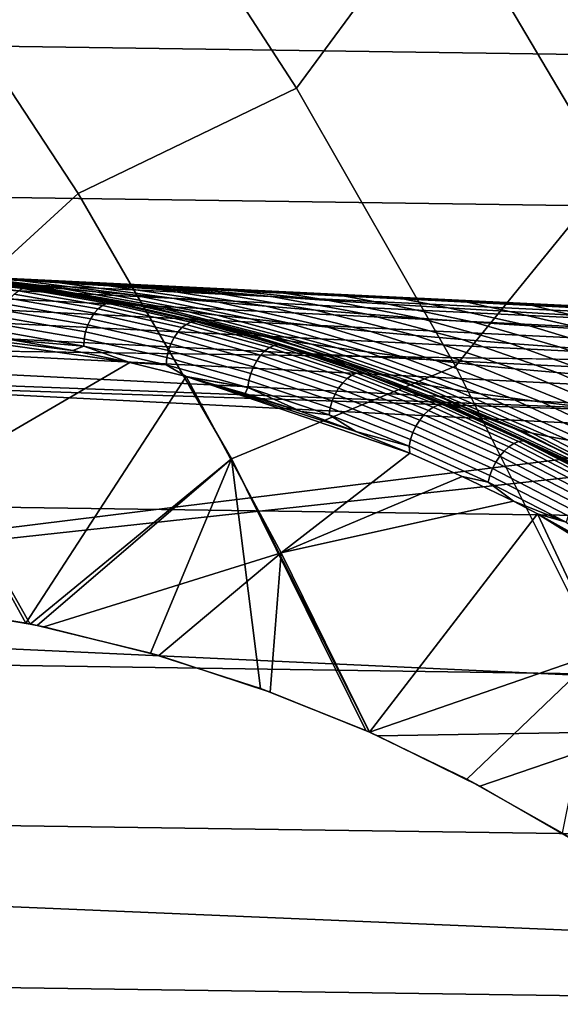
# Model space of a CAD drawing. Header units: metres. Extents: x -25 to 132, y -25 to 25.
# Tile 122 of 256: x 18.42 to 20.6, y 8.23 to 12.19. Entities that reach past the tile are written whole.
import ezdxf

# ---------------------------------------------------------------- set-up
doc = ezdxf.new("R2010")
doc.units = ezdxf.units.M
doc.layers.add('solid_12_061_071_XXX', color=7, linetype='CONTINUOUS')

msp = doc.modelspace()

# ---------------------------------------------------------------- linework, layer by layer
at = {"layer": 'solid_12_061_071_XXX'}
for points in [[(19.537964, 11.916995, 115.914597), (20.121111, 12.709377, 114.731659), (19.377546, 13.816586, 114.731659), (18.835278, 12.999197, 115.914597)], [(-20.613369, 13.241561), (20.983061, 12.647573), (21.33577, 12.043044), (-20.983128, 12.64746)], [(20.568878, 13.218843, 99.5), (21.289982, 12.023028, 99.5), (20.983059, 12.647574, 99.5)], [(20.569006, 13.218647, 100), (21.289879, 12.023207, 100), (21.289982, 12.023028, 99.5), (20.568878, 13.218843, 99.5)], [(21.289879, 12.023207, 100), (20.569006, 13.218647, 100), (20.998787, 13.191055, 100)], [(21.567408, 11.919862, 113.5177), (20.865124, 13.110409, 113.5177), (20.121111, 12.709377, 114.731659), (20.801483, 11.562252, 114.731659)], [(19.537964, 11.916995, 115.914597), (18.835278, 12.999197, 115.914597), (17.982031, 12.523721, 117.049759), (18.65819, 11.492128, 117.049759)], [(20.178543, 10.79691, 115.914597), (20.801483, 11.562252, 114.731659), (20.121111, 12.709377, 114.731659), (19.537964, 11.916995, 115.914597)], [(-20.983128, 12.64746), (21.33577, 12.043044), (21.671007, 11.428793), (-21.335835, 12.042931)], [(17.982031, 12.523721, 117.049759), (17.247282, 11.77778, 118.134232), (17.88484, 10.785052, 118.134232), (18.65819, 11.492128, 117.049759)], [(-21.335835, 12.042931), (21.671007, 11.428793), (21.988571, 10.805216), (-21.671068, 11.428679)], [(20.178543, 10.79691, 115.914597), (19.537964, 11.916995, 115.914597), (18.65819, 11.492128, 117.049759), (19.275234, 10.424127, 117.049759)], [(20.754974, 9.642503, 115.914597), (21.416525, 10.378815, 114.731659), (20.801483, 11.562252, 114.731659), (20.178543, 10.79691, 115.914597)], [(18.65819, 11.492128, 117.049759), (17.88484, 10.785052, 118.134232), (18.465376, 9.75843, 118.133942), (19.275234, 10.424127, 117.049759)], [(-21.671068, 11.428679), (21.988571, 10.805216), (22.288239, 10.172728), (-21.988628, 10.805101)], [(15.735307, 11.256379, 135.620544), (22.184422, 10.944852, 137.411087), (22.208569, 10.959671, 137.326172), (15.759254, 11.270679, 135.537064)], [(15.759254, 11.270679, 135.537064), (22.208569, 10.959671, 137.326172), (17.643312, 11.185058, 135.969833), (15.763785, 11.275642, 135.44722)], [(15.688222, 11.19792, 135.779449), (22.136986, 10.884367, 137.572433), (22.160448, 10.91963, 137.493576), (15.71152, 11.232015, 135.701706)], [(15.71152, 11.232015, 135.701706), (22.160448, 10.91963, 137.493576), (22.184422, 10.944852, 137.411087), (15.735307, 11.256379, 135.620544)], [(15.665732, 11.154565, 135.852676), (22.114372, 10.839564, 137.646561), (22.136986, 10.884367, 137.572433), (15.688222, 11.19792, 135.779449)], [(17.643312, 11.185058, 135.969833), (21.705347, 10.989286, 137.093887), (18.356541, 11.150897, 127.653511), (18.2787, 11.154654, 127.442482)], [(22.208569, 10.959671, 137.326172), (21.705347, 10.989286, 137.093887), (17.643312, 11.185058, 135.969833)], [(15.644361, 11.102547, 135.92038), (22.092928, 10.785859, 137.714905), (22.114372, 10.839564, 137.646561), (15.665732, 11.154565, 135.852676)], [(18.427837, 11.123212, 125.388733), (18.391491, 11.126586, 124.999687), (18.358627, 11.130759, 125.00016), (17.904644, 11.172507, 125.426521)], [(17.904644, 11.172507, 125.426521), (17.983198, 11.168324, 125.839386), (18.499571, 11.116879, 125.772957), (18.427837, 11.123212, 125.388733)], [(18.095768, 11.162107, 126.242226), (18.601852, 11.107973, 126.149391), (18.499571, 11.116879, 125.772957), (17.983198, 11.168324, 125.839386)], [(18.020046, 11.162924, 119.107086), (18.26465, 11.138415, 119.918404), (18.751026, 11.063314, 119.915169), (18.265526, 11.137923, 118.919044)], [(18.417595, 11.101007, 118.713776), (18.076918, 11.143066, 118.980568), (18.094631, 11.151425, 119.002129), (18.435562, 11.109333, 118.735138)], [(18.435562, 11.109333, 118.735138), (18.094631, 11.151425, 119.002129), (18.112682, 11.154249, 119.024818), (18.453697, 11.112147, 118.757767)], [(18.236849, 11.153961, 126.632858), (18.729809, 11.096849, 126.51619), (18.601852, 11.107973, 126.149391), (18.095768, 11.162107, 126.242226)], [(18.453697, 11.112147, 118.757767), (18.112682, 11.154249, 119.024818), (18.265526, 11.137923, 118.919044)], [(18.584276, 11.132662, 127.37429), (18.401224, 11.144075, 127.010262), (18.207506, 11.15809, 127.2323), (18.2787, 11.154654, 127.442482)], [(18.401224, 11.144075, 127.010262), (18.878843, 11.083924, 126.872467), (18.729809, 11.096849, 126.51619), (18.236849, 11.153961, 126.632858)], [(18.782101, 11.119991, 127.72541), (18.584276, 11.132662, 127.37429), (18.2787, 11.154654, 127.442482), (18.356541, 11.150897, 127.653511)], [(21.705347, 10.989286, 137.093887), (18.441092, 11.146817, 127.865372), (18.356541, 11.150897, 127.653511)], [(18.782101, 11.119991, 127.72541), (18.356541, 11.150897, 127.653511), (18.441092, 11.146817, 127.865372)], [(18.584276, 11.132662, 127.37429), (19.044905, 11.069599, 127.218109), (18.878843, 11.083924, 126.872467), (18.401224, 11.144075, 127.010262)], [(21.705347, 10.989286, 137.093887), (18.532484, 11.142408, 128.077942), (18.441092, 11.146817, 127.865372)], [(18.991583, 11.106339, 128.064468), (18.782101, 11.119991, 127.72541), (18.441092, 11.146817, 127.865372), (18.532484, 11.142408, 128.077942)], [(21.705347, 10.989286, 137.093887), (18.630854, 11.137663, 128.291092), (18.532484, 11.142408, 128.077942)], [(18.991583, 11.106339, 128.064468), (18.532484, 11.142408, 128.077942), (18.630854, 11.137663, 128.291092)], [(15.624404, 11.042582, 135.981644), (22.072958, 10.724019, 137.776474), (22.092928, 10.785859, 137.714905), (15.644361, 11.102547, 135.92038)], [(18.291277, 11.136726, 122.463661), (18.781061, 11.060621, 122.458481), (18.751026, 11.063314, 119.915169), (18.26465, 11.138415, 119.918404)], [(18.453697, 11.112147, 118.757767), (18.265526, 11.137923, 118.919044), (18.751026, 11.063314, 119.915169), (18.509644, 11.104275, 118.731964)], [(18.621048, 11.09301, 124.996429), (18.881851, 11.045348, 124.992722), (18.781061, 11.060621, 122.458481), (18.291277, 11.136726, 122.463661)], [(18.391491, 11.126586, 124.999687), (18.621048, 11.09301, 124.996429), (18.291277, 11.136726, 122.463661)], [(18.427837, 11.123212, 125.388733), (18.621048, 11.09301, 124.996429), (18.391491, 11.126586, 124.999687)], [(18.739212, 11.028378, 118.429359), (18.400471, 11.08748, 118.694473), (18.417595, 11.101007, 118.713776), (18.756752, 11.041833, 118.448334)], [(18.756752, 11.041833, 118.448334), (18.417595, 11.101007, 118.713776), (18.435562, 11.109333, 118.735138), (18.774973, 11.050116, 118.469505)], [(18.945959, 11.034539, 125.353004), (18.91231, 11.039113, 124.992287), (18.881851, 11.045348, 124.992722), (18.427837, 11.123212, 125.388733)], [(18.427837, 11.123212, 125.388733), (18.881851, 11.045348, 124.992722), (18.621048, 11.09301, 124.996429)], [(18.427837, 11.123212, 125.388733), (18.499571, 11.116879, 125.772957), (19.011061, 11.02646, 125.710472), (18.945959, 11.034539, 125.353004)], [(18.774973, 11.050116, 118.469505), (18.435562, 11.109333, 118.735138), (18.453697, 11.112147, 118.757767), (18.793186, 11.052916, 118.492065)], [(18.453697, 11.112147, 118.757767), (18.509644, 11.104275, 118.731964), (18.751799, 11.062118, 118.546524)], [(18.793186, 11.052916, 118.492065), (18.453697, 11.112147, 118.757767), (18.751799, 11.062118, 118.546524)], [(18.601852, 11.107973, 126.149391), (19.103365, 11.015479, 126.06221), (19.011061, 11.02646, 125.710472), (18.499571, 11.116879, 125.772957)], [(18.509644, 11.104275, 118.731964), (18.751026, 11.063314, 119.915169), (19.230923, 10.954223, 119.911972), (18.751799, 11.062118, 118.546524)], [(18.782101, 11.119991, 127.72541), (19.224581, 11.054287, 127.55349), (19.044905, 11.069599, 127.218109), (18.584276, 11.132662, 127.37429)], [(18.729809, 11.096849, 126.51619), (19.218613, 11.002168, 126.40667), (19.103365, 11.015479, 126.06221), (18.601852, 11.107973, 126.149391)], [(21.705347, 10.989286, 137.093887), (18.729589, 11.132899, 128.491669), (18.630854, 11.137663, 128.291092)], [(19.210321, 11.091969, 128.392502), (18.991583, 11.106339, 128.064468), (18.630854, 11.137663, 128.291092), (18.729589, 11.132899, 128.491669)], [(18.848928, 11.127143, 128.718842), (18.729589, 11.132899, 128.491669), (18.736267, 11.132578, 128.504791)], [(21.705347, 10.989286, 137.093887), (18.736267, 11.132578, 128.504791), (18.729589, 11.132899, 128.491669)], [(19.210321, 11.091969, 128.392502), (18.729589, 11.132899, 128.491669), (18.848928, 11.127143, 128.718842), (18.966278, 11.121229, 128.813217)], [(21.705347, 10.989286, 137.093887), (18.848928, 11.127143, 128.718842), (18.736267, 11.132578, 128.504791)], [(18.991583, 11.106339, 128.064468), (19.415163, 11.038365, 127.879311), (19.224581, 11.054287, 127.55349), (18.782101, 11.119991, 127.72541)], [(21.705347, 10.989286, 137.093887), (18.968853, 11.121359, 128.933243), (18.848928, 11.127143, 128.718842)], [(18.966278, 11.121229, 128.813217), (18.848928, 11.127143, 128.718842), (18.968853, 11.121359, 128.933243)], [(19.209101, 11.108811, 129.123932), (18.966278, 11.121229, 128.813217), (18.968853, 11.121359, 128.933243), (19.096294, 11.115212, 129.147766)], [(18.966278, 11.121229, 128.813217), (19.209101, 11.108811, 129.123932), (19.668816, 11.062096, 129.019623), (19.436493, 11.077144, 128.710541)], [(18.966278, 11.121229, 128.813217), (19.436493, 11.077144, 128.710541), (19.210321, 11.091969, 128.392502)], [(21.705347, 10.989286, 137.093887), (19.096294, 11.115212, 129.147766), (18.968853, 11.121359, 128.933243)], [(19.210321, 11.091969, 128.392502), (19.614582, 11.022166, 128.196396), (19.415163, 11.038365, 127.879311), (18.991583, 11.106339, 128.064468)], [(21.705347, 10.989286, 137.093887), (19.231234, 11.108705, 129.362411), (19.096294, 11.115212, 129.147766)], [(19.209101, 11.108811, 129.123932), (19.096294, 11.115212, 129.147766), (19.231234, 11.108705, 129.362411)], [(19.668816, 11.062096, 129.019623), (19.209101, 11.108811, 129.123932), (19.231234, 11.108705, 129.362411), (19.457008, 11.095825, 129.424942)], [(21.705347, 10.989286, 137.093887), (19.373962, 11.101821, 129.57695), (19.231234, 11.108705, 129.362411)], [(19.457008, 11.095825, 129.424942), (19.231234, 11.108705, 129.362411), (19.373962, 11.101821, 129.57695)], [(21.705347, 10.989286, 137.093887), (19.524448, 11.094564, 129.791397), (19.373962, 11.101821, 129.57695)], [(19.709238, 11.082443, 129.717224), (19.457008, 11.095825, 129.424942), (19.373962, 11.101821, 129.57695), (19.524448, 11.094564, 129.791397)], [(18.708771, 10.988165, 118.400742), (18.371281, 11.047047, 118.664879), (18.384836, 11.069264, 118.677971), (18.723015, 11.010262, 118.413292)], [(18.723015, 11.010262, 118.413292), (18.384836, 11.069264, 118.677971), (18.400471, 11.08748, 118.694473), (18.739212, 11.028378, 118.429359)], [(18.878843, 11.083924, 126.872467), (19.352802, 10.987127, 126.743141), (19.218613, 11.002168, 126.40667), (18.729809, 11.096849, 126.51619)], [(18.781061, 11.060621, 122.458481), (19.264233, 10.950042, 122.453346), (19.230923, 10.954223, 119.911972), (18.751026, 11.063314, 119.915169)], [(18.793186, 11.052916, 118.492065), (18.751799, 11.062118, 118.546524), (19.230923, 10.954223, 119.911972), (18.991611, 11.011598, 118.362938)], [(19.044905, 11.069599, 127.218109), (19.502422, 10.970912, 127.071487), (19.352802, 10.987127, 126.743141), (18.878843, 11.083924, 126.872467)], [(19.224581, 11.054287, 127.55349), (19.66453, 10.954049, 127.392036), (19.502422, 10.970912, 127.071487), (19.044905, 11.069599, 127.218109)], [(19.436493, 11.077144, 128.710541), (19.821281, 11.005987, 128.5056), (19.614582, 11.022166, 128.196396), (19.210321, 11.091969, 128.392502)], [(19.668816, 11.062096, 129.019623), (20.03418, 10.990071, 128.807739), (19.821281, 11.005987, 128.5056), (19.436493, 11.077144, 128.710541)], [(19.709238, 11.082443, 129.717224), (19.906433, 11.046997, 129.320633), (19.668816, 11.062096, 129.019623), (19.457008, 11.095825, 129.424942)], [(21.705347, 10.989286, 137.093887), (19.68301, 11.086918, 130.005493), (19.524448, 11.094564, 129.791397)], [(19.965338, 11.06878, 130.001587), (19.709238, 11.082443, 129.717224), (19.524448, 11.094564, 129.791397), (19.68301, 11.086918, 130.005493)], [(19.906433, 11.046997, 129.320633), (20.252575, 10.974585, 129.103516), (20.03418, 10.990071, 128.807739), (19.668816, 11.062096, 129.019623)], [(21.705347, 10.989286, 137.093887), (19.849623, 11.078884, 130.219254), (19.68301, 11.086918, 130.005493)], [(19.965338, 11.06878, 130.001587), (19.68301, 11.086918, 130.005493), (19.849623, 11.078884, 130.219254)], [(19.965338, 11.06878, 130.001587), (20.14875, 11.032018, 129.61438), (19.906433, 11.046997, 129.320633), (19.709238, 11.082443, 129.717224)], [(21.705347, 10.989286, 137.093887), (20.024637, 11.070445, 130.43248), (19.849623, 11.078884, 130.219254)], [(20.224977, 11.054973, 130.278717), (19.965338, 11.06878, 130.001587), (19.849623, 11.078884, 130.219254), (20.024637, 11.070445, 130.43248)], [(20.224977, 11.054973, 130.278717), (20.395435, 11.01727, 129.90152), (20.14875, 11.032018, 129.61438), (19.965338, 11.06878, 130.001587)], [(21.705347, 10.989286, 137.093887), (20.208078, 11.0616, 130.645157), (20.024637, 11.070445, 130.43248)], [(20.48802, 11.041097, 130.54924), (20.224977, 11.054973, 130.278717), (20.024637, 11.070445, 130.43248), (20.208078, 11.0616, 130.645157)], [(21.705347, 10.989286, 137.093887), (20.400297, 11.052332, 130.857162), (20.208078, 11.0616, 130.645157)], [(20.48802, 11.041097, 130.54924), (20.208078, 11.0616, 130.645157), (20.400297, 11.052332, 130.857162)], [(15.606134, 10.975495, 136.035629), (22.054749, 10.654922, 137.830399), (22.072958, 10.724019, 137.776474), (15.624404, 11.042582, 135.981644)], [(18.688194, 10.935483, 118.387932), (18.352356, 10.994078, 118.65078), (18.360317, 11.021666, 118.655701), (18.697016, 10.962921, 118.392181)], [(18.697016, 10.962921, 118.392181), (18.360317, 11.021666, 118.655701), (18.371281, 11.047047, 118.664879), (18.708771, 10.988165, 118.400742)], [(19.059198, 10.934107, 118.150436), (18.723015, 11.010262, 118.413292), (18.739212, 11.028378, 118.429359), (19.07596, 10.952097, 118.166061)], [(19.07596, 10.952097, 118.166061), (18.739212, 11.028378, 118.429359), (18.756752, 11.041833, 118.448334), (19.093914, 10.965457, 118.184708)], [(19.093914, 10.965457, 118.184708), (18.756752, 11.041833, 118.448334), (18.774973, 11.050116, 118.469505), (19.112385, 10.973683, 118.205681)], [(19.112385, 10.973683, 118.205681), (18.774973, 11.050116, 118.469505), (18.793186, 11.052916, 118.492065), (19.130674, 10.976466, 118.228188)], [(18.91231, 11.039113, 124.992287), (19.140663, 10.987842, 124.989029), (19.264233, 10.950042, 122.453346), (18.781061, 11.060621, 122.458481)], [(18.881851, 11.045348, 124.992722), (18.91231, 11.039113, 124.992287), (18.781061, 11.060621, 122.458481)], [(19.130674, 10.976466, 118.228188), (18.793186, 11.052916, 118.492065), (18.991611, 11.011598, 118.362938)], [(18.945959, 11.034539, 125.353004), (19.140663, 10.987842, 124.989029), (18.91231, 11.039113, 124.992287)], [(19.456059, 10.906993, 125.319542), (19.425053, 10.912613, 124.98497), (19.39711, 10.920573, 124.985367), (18.945959, 11.034539, 125.353004)], [(18.945959, 11.034539, 125.353004), (19.39711, 10.920573, 124.985367), (19.140663, 10.987842, 124.989029)], [(18.945959, 11.034539, 125.353004), (19.011061, 11.02646, 125.710472), (19.514755, 10.897578, 125.652283), (19.456059, 10.906993, 125.319542)], [(19.011061, 11.02646, 125.710472), (19.103365, 11.015479, 126.06221), (19.59745, 10.885152, 125.981163), (19.514755, 10.897578, 125.652283)], [(19.415163, 11.038365, 127.879311), (19.836811, 10.936996, 127.705322), (19.66453, 10.954049, 127.392036), (19.224581, 11.054287, 127.55349)], [(19.614582, 11.022166, 128.196396), (20.017513, 10.920125, 128.012009), (19.836811, 10.936996, 127.705322), (19.415163, 11.038365, 127.879311)], [(19.821281, 11.005987, 128.5056), (20.20533, 10.903757, 128.312759), (20.017513, 10.920125, 128.012009), (19.614582, 11.022166, 128.196396)], [(20.14875, 11.032018, 129.61438), (20.475992, 10.959679, 129.393539), (20.252575, 10.974585, 129.103516), (19.906433, 11.046997, 129.320633)], [(20.395435, 11.01727, 129.90152), (20.704184, 10.94544, 129.678299), (20.475992, 10.959679, 129.393539), (20.14875, 11.032018, 129.61438)], [(20.48802, 11.041097, 130.54924), (20.646318, 11.002831, 130.182587), (20.395435, 11.01727, 129.90152), (20.224977, 11.054973, 130.278717)], [(21.705347, 10.989286, 137.093887), (20.601406, 11.042635, 131.068405), (20.400297, 11.052332, 130.857162)], [(20.48802, 11.041097, 130.54924), (20.400297, 11.052332, 130.857162), (20.601406, 11.042635, 131.068405), (20.754398, 11.027225, 130.813614)], [(20.754398, 11.027225, 130.813614), (20.901312, 10.988776, 130.458054), (20.646318, 11.002831, 130.182587), (20.48802, 11.041097, 130.54924)], [(18.68264, 10.906885, 118.388153), (18.3477, 10.965323, 118.650299), (18.352356, 10.994078, 118.65078), (18.688194, 10.935483, 118.387932)], [(19.031717, 10.887102, 118.130478), (18.697016, 10.962921, 118.392181), (18.708771, 10.988165, 118.400742), (19.044264, 10.912167, 118.13842)], [(19.044264, 10.912167, 118.13842), (18.708771, 10.988165, 118.400742), (18.723015, 11.010262, 118.413292), (19.059198, 10.934107, 118.150436)], [(18.991611, 11.011598, 118.362938), (19.230923, 10.954223, 119.911972), (19.701969, 10.811681, 119.908821), (19.228542, 10.952929, 118.181778)], [(19.130674, 10.976466, 118.228188), (18.991611, 11.011598, 118.362938), (19.228542, 10.952929, 118.181778)], [(19.218613, 11.002168, 126.40667), (19.700476, 10.870455, 126.304932), (19.59745, 10.885152, 125.981163), (19.103365, 11.015479, 126.06221)], [(19.140663, 10.987842, 124.989029), (19.39711, 10.920573, 124.985367), (19.264233, 10.950042, 122.453346)], [(19.352802, 10.987127, 126.743141), (19.820395, 10.854234, 126.622993), (19.700476, 10.870455, 126.304932), (19.218613, 11.002168, 126.40667)], [(19.502422, 10.970912, 127.071487), (19.954212, 10.837162, 126.935257), (19.820395, 10.854234, 126.622993), (19.352802, 10.987127, 126.743141)], [(20.03418, 10.990071, 128.807739), (20.399374, 10.888134, 128.608185), (20.20533, 10.903757, 128.312759), (19.821281, 11.005987, 128.5056)], [(20.252575, 10.974585, 129.103516), (20.599091, 10.873405, 128.898819), (20.399374, 10.888134, 128.608185), (20.03418, 10.990071, 128.807739)], [(20.646318, 11.002831, 130.182587), (20.937046, 10.931913, 129.958206), (20.704184, 10.94544, 129.678299), (20.395435, 11.01727, 129.90152)], [(15.589804, 10.902213, 136.081558), (22.038557, 10.579556, 137.8759), (22.054749, 10.654922, 137.830399), (15.606134, 10.975495, 136.035629)], [(17.754932, 10.970719, 119.127617), (18.636217, 10.859867, 118.4375), (18.865982, 10.811324, 118.257797)], [(18.110701, 10.370902, 119.128563), (17.754932, 10.970719, 119.127617), (18.865982, 10.811324, 118.257797)], [(17.754932, 10.970719, 119.127617), (18.399273, 10.901275, 118.622948), (18.636217, 10.859867, 118.4375)], [(18.680563, 10.878207, 118.392845), (18.346523, 10.936488, 118.654274), (18.3477, 10.965323, 118.650299), (18.68264, 10.906885, 118.388153)], [(19.022034, 10.85986, 118.126907), (18.688194, 10.935483, 118.387932), (18.697016, 10.962921, 118.392181), (19.031717, 10.887102, 118.130478)], [(19.39291, 10.8407, 117.889862), (19.059198, 10.934107, 118.150436), (19.07596, 10.952097, 118.166061), (19.410234, 10.858532, 117.905052)], [(19.410234, 10.858532, 117.905052), (19.07596, 10.952097, 118.166061), (19.093914, 10.965457, 118.184708), (19.428602, 10.871777, 117.923378)], [(19.428602, 10.871777, 117.923378), (19.093914, 10.965457, 118.184708), (19.112385, 10.973683, 118.205681), (19.447319, 10.879934, 117.94416)], [(19.447319, 10.879934, 117.94416), (19.112385, 10.973683, 118.205681), (19.130674, 10.976466, 118.228188), (19.465681, 10.882696, 117.966606)], [(19.130674, 10.976466, 118.228188), (19.228542, 10.952929, 118.181778), (19.462265, 10.886307, 118.003174)], [(19.465681, 10.882696, 117.966606), (19.130674, 10.976466, 118.228188), (19.462265, 10.886307, 118.003174)], [(19.462265, 10.886307, 118.003174), (19.228542, 10.952929, 118.181778), (19.701969, 10.811681, 119.908821)], [(19.264233, 10.950042, 122.453346), (19.738367, 10.805543, 122.448296), (19.701969, 10.811681, 119.908821), (19.230923, 10.954223, 119.911972)], [(19.425053, 10.912613, 124.98497), (19.650826, 10.843639, 124.981735), (19.738367, 10.805543, 122.448296), (19.264233, 10.950042, 122.453346)], [(19.39711, 10.920573, 124.985367), (19.425053, 10.912613, 124.98497), (19.264233, 10.950042, 122.453346)], [(19.66453, 10.954049, 127.392036), (20.099436, 10.81985, 127.241943), (19.954212, 10.837162, 126.935257), (19.502422, 10.970912, 127.071487)], [(19.836811, 10.936996, 127.705322), (20.254118, 10.802804, 127.543488), (20.099436, 10.81985, 127.241943), (19.66453, 10.954049, 127.392036)], [(20.475992, 10.959679, 129.393539), (20.804111, 10.8597, 129.185104), (20.599091, 10.873405, 128.898819), (20.252575, 10.974585, 129.103516)], [(20.704184, 10.94544, 129.678299), (21.014278, 10.84707, 129.467377), (20.804111, 10.8597, 129.185104), (20.475992, 10.959679, 129.393539)], [(18.680563, 10.878207, 118.392845), (18.399273, 10.901275, 118.622948), (18.346523, 10.936488, 118.654274)], [(19.01259, 10.802995, 118.133232), (18.680563, 10.878207, 118.392845), (18.68264, 10.906885, 118.388153), (19.015575, 10.831468, 118.127838)], [(19.015575, 10.831468, 118.127838), (18.68264, 10.906885, 118.388153), (18.688194, 10.935483, 118.387932), (19.022034, 10.85986, 118.126907)], [(19.363939, 10.794112, 117.871071), (19.031717, 10.887102, 118.130478), (19.044264, 10.912167, 118.13842), (19.377283, 10.818954, 117.878395)], [(19.377283, 10.818954, 117.878395), (19.044264, 10.912167, 118.13842), (19.059198, 10.934107, 118.150436), (19.39291, 10.8407, 117.889862)], [(19.456059, 10.906993, 125.319542), (19.650826, 10.843639, 124.981735), (19.425053, 10.912613, 124.98497)], [(19.955233, 10.741301, 125.288544), (19.926796, 10.747806, 124.977783), (19.901445, 10.757151, 124.978142), (19.456059, 10.906993, 125.319542)], [(19.456059, 10.906993, 125.319542), (19.901445, 10.757151, 124.978142), (19.650826, 10.843639, 124.981735)], [(19.456059, 10.906993, 125.319542), (19.514755, 10.897578, 125.652283), (20.007784, 10.73097, 125.598717), (19.955233, 10.741301, 125.288544)], [(20.017513, 10.920125, 128.012009), (20.416807, 10.786426, 127.840363), (20.254118, 10.802804, 127.543488), (19.836811, 10.936996, 127.705322)], [(20.20533, 10.903757, 128.312759), (20.586437, 10.771036, 128.133072), (20.416807, 10.786426, 127.840363), (20.017513, 10.920125, 128.012009)], [(20.399374, 10.888134, 128.608185), (20.762302, 10.756864, 128.422058), (20.586437, 10.771036, 128.133072), (20.20533, 10.903757, 128.312759)], [(15.589804, 10.902213, 136.081558), (15.556001, 10.824699, 136.113342), (15.594671, 10.822747, 136.124161), (22.038557, 10.579556, 137.8759)], [(18.680563, 10.878207, 118.392845), (18.636217, 10.859867, 118.4375), (18.399273, 10.901275, 118.622948)], [(18.680563, 10.878207, 118.392845), (18.865982, 10.811324, 118.257797), (18.636217, 10.859867, 118.4375)], [(19.01259, 10.802995, 118.133232), (18.865982, 10.811324, 118.257797), (18.680563, 10.878207, 118.392845)], [(19.353386, 10.767113, 117.868179), (19.022034, 10.85986, 118.126907), (19.031717, 10.887102, 118.130478), (19.363939, 10.794112, 117.871071)], [(19.74151, 10.747524, 117.646904), (19.410234, 10.858532, 117.905052), (19.428602, 10.871777, 117.923378), (19.760288, 10.760632, 117.664909)], [(19.760288, 10.760632, 117.664909), (19.428602, 10.871777, 117.923378), (19.447319, 10.879934, 117.94416), (19.779249, 10.768707, 117.685501)], [(19.779249, 10.768707, 117.685501), (19.447319, 10.879934, 117.94416), (19.465681, 10.882696, 117.966606), (19.797676, 10.771447, 117.707901)], [(19.633177, 10.831943, 117.872787), (19.462265, 10.886307, 118.003174), (19.701969, 10.811681, 119.908821)], [(19.465681, 10.882696, 117.966606), (19.462265, 10.886307, 118.003174), (19.633177, 10.831943, 117.872787)], [(19.797676, 10.771447, 117.707901), (19.465681, 10.882696, 117.966606), (19.633177, 10.831943, 117.872787)], [(19.514755, 10.897578, 125.652283), (19.59745, 10.885152, 125.981163), (20.081293, 10.717733, 125.906708), (20.007784, 10.73097, 125.598717)], [(19.700476, 10.870455, 126.304932), (20.172651, 10.702459, 126.21154), (20.081293, 10.717733, 125.906708), (19.59745, 10.885152, 125.981163)], [(19.820395, 10.854234, 126.622993), (20.278957, 10.686001, 126.512726), (20.172651, 10.702459, 126.21154), (19.700476, 10.870455, 126.304932)], [(20.599091, 10.873405, 128.898819), (20.943985, 10.744037, 128.707687), (20.762302, 10.756864, 128.422058), (20.399374, 10.888134, 128.608185)], [(20.804111, 10.8597, 129.185104), (21.131224, 10.732649, 128.990234), (20.943985, 10.744037, 128.707687), (20.599091, 10.873405, 128.898819)], [(19.342119, 10.710759, 117.875931), (19.01259, 10.802995, 118.133232), (19.015575, 10.831468, 118.127838), (19.34602, 10.738975, 117.86982)], [(19.34602, 10.738975, 117.86982), (19.015575, 10.831468, 118.127838), (19.022034, 10.85986, 118.126907), (19.353386, 10.767113, 117.868179)], [(19.707298, 10.708368, 117.621231), (19.377283, 10.818954, 117.878395), (19.39291, 10.8407, 117.889862), (19.723621, 10.729881, 117.632156)], [(19.723621, 10.729881, 117.632156), (19.39291, 10.8407, 117.889862), (19.410234, 10.858532, 117.905052), (19.74151, 10.747524, 117.646904)], [(19.633177, 10.831943, 117.872787), (19.701969, 10.811681, 119.908821), (20.161835, 10.636394, 119.905739), (19.692232, 10.812026, 117.827774)], [(19.918169, 10.730332, 117.655647), (19.633177, 10.831943, 117.872787), (19.692232, 10.812026, 117.827774)], [(19.955059, 10.716079, 117.622223), (19.633177, 10.831943, 117.872787), (19.918169, 10.730332, 117.655647)], [(19.955059, 10.716079, 117.622223), (19.797676, 10.771447, 117.707901), (19.633177, 10.831943, 117.872787)], [(19.650826, 10.843639, 124.981735), (19.901445, 10.757151, 124.978142), (19.738367, 10.805543, 122.448296)], [(19.954212, 10.837162, 126.935257), (20.397703, 10.66911, 126.810181), (20.278957, 10.686001, 126.512726), (19.820395, 10.854234, 126.622993)], [(20.099436, 10.81985, 127.241943), (20.526817, 10.652451, 127.10408), (20.397703, 10.66911, 126.810181), (19.954212, 10.837162, 126.935257)], [(-21.988628, 10.805101), (22.288239, 10.172728), (22.569679, 9.532024), (-22.28829, 10.172613)], [(22.038557, 10.579556, 137.8759), (15.594671, 10.822747, 136.124161), (17.396021, 10.731915, 136.626968)], [(17.88484, 10.785052, 118.134232), (18.029423, 9.831979, 118.478355), (18.465376, 9.75843, 118.133942)], [(18.446857, 9.762063, 119.127846), (18.110701, 10.370902, 119.128563), (18.865982, 10.811324, 118.257797), (19.092962, 10.755138, 118.080399)], [(19.01259, 10.802995, 118.133232), (19.092962, 10.755138, 118.080399), (18.865982, 10.811324, 118.257797)], [(19.342119, 10.710759, 117.875931), (19.092962, 10.755138, 118.080399), (19.01259, 10.802995, 118.133232)], [(20.754974, 9.642503, 115.914597), (20.178543, 10.79691, 115.914597), (19.275234, 10.424127, 117.049759), (19.831461, 9.323281, 117.049446)], [(19.681726, 10.657089, 117.61232), (19.353386, 10.767113, 117.868179), (19.363939, 10.794112, 117.871071), (19.693155, 10.683795, 117.614532)], [(19.693155, 10.683795, 117.614532), (19.363939, 10.794112, 117.871071), (19.377283, 10.818954, 117.878395), (19.707298, 10.708368, 117.621231)], [(19.918169, 10.730332, 117.655647), (19.692232, 10.812026, 117.827774), (20.161835, 10.636394, 119.905739)], [(19.738367, 10.805543, 122.448296), (20.201086, 10.627851, 122.443352), (20.161835, 10.636394, 119.905739), (19.701969, 10.811681, 119.908821)], [(19.926796, 10.747806, 124.977783), (20.148611, 10.661231, 124.974594), (20.201086, 10.627851, 122.443352), (19.738367, 10.805543, 122.448296)], [(19.901445, 10.757151, 124.978142), (19.926796, 10.747806, 124.977783), (19.738367, 10.805543, 122.448296)], [(20.254118, 10.802804, 127.543488), (20.664701, 10.636555, 127.394714), (20.526817, 10.652451, 127.10408), (20.099436, 10.81985, 127.241943)], [(20.416807, 10.786426, 127.840363), (20.810188, 10.621827, 127.682442), (20.664701, 10.636555, 127.394714), (20.254118, 10.802804, 127.543488)], [(20.586437, 10.771036, 128.133072), (20.962431, 10.608578, 127.967583), (20.810188, 10.621827, 127.682442), (20.416807, 10.786426, 127.840363)], [(18.519579, 9.747079, 119.072914), (18.446857, 9.762063, 119.127846), (19.092962, 10.755138, 118.080399), (19.475319, 10.045451, 118.080765)], [(19.092962, 10.755138, 118.080399), (19.77721, 10.533751, 117.547005), (19.993614, 10.446589, 117.378929)], [(19.475319, 10.045451, 118.080765), (19.092962, 10.755138, 118.080399), (19.993614, 10.446589, 117.378929)], [(19.092962, 10.755138, 118.080399), (19.556194, 10.614081, 117.719002), (19.77721, 10.533751, 117.547005)], [(19.092962, 10.755138, 118.080399), (19.331299, 10.687058, 117.894341), (19.556194, 10.614081, 117.719002)], [(19.092962, 10.755138, 118.080399), (19.102631, 10.752561, 118.072845), (19.331299, 10.687058, 117.894341)], [(19.342119, 10.710759, 117.875931), (19.102631, 10.752561, 118.072845), (19.092962, 10.755138, 118.080399)], [(19.342119, 10.710759, 117.875931), (19.331299, 10.687058, 117.894341), (19.102631, 10.752561, 118.072845)], [(19.673443, 10.629258, 117.614677), (19.34602, 10.738975, 117.86982), (19.353386, 10.767113, 117.868179), (19.681726, 10.657089, 117.61232)], [(20.050785, 10.601469, 117.37793), (19.723621, 10.729881, 117.632156), (19.74151, 10.747524, 117.646904), (20.069239, 10.61889, 117.392235)], [(20.069239, 10.61889, 117.392235), (19.74151, 10.747524, 117.646904), (19.760288, 10.760632, 117.664909), (20.088427, 10.631836, 117.40992)], [(20.088427, 10.631836, 117.40992), (19.760288, 10.760632, 117.664909), (19.779249, 10.768707, 117.685501), (20.107626, 10.639818, 117.430328)], [(20.107626, 10.639818, 117.430328), (19.779249, 10.768707, 117.685501), (19.797676, 10.771447, 117.707901), (20.126112, 10.642535, 117.452682)], [(19.955059, 10.716079, 117.622223), (20.126112, 10.642535, 117.452682), (19.797676, 10.771447, 117.707901)], [(19.955233, 10.741301, 125.288544), (20.148611, 10.661231, 124.974594), (19.926796, 10.747806, 124.977783)], [(20.762302, 10.756864, 128.422058), (21.120895, 10.597008, 128.250427), (20.962431, 10.608578, 127.967583), (20.586437, 10.771036, 128.133072)], [(21.45627, 10.527554, 137.754974), (17.396021, 10.731915, 136.626968), (15.512127, 9.791584, 136.538467)], [(22.038557, 10.579556, 137.8759), (17.396021, 10.731915, 136.626968), (21.45627, 10.527554, 137.754974)], [(19.342119, 10.710759, 117.875931), (19.556194, 10.614081, 117.719002), (19.331299, 10.687058, 117.894341)], [(19.668617, 10.601352, 117.621506), (19.342119, 10.710759, 117.875931), (19.34602, 10.738975, 117.86982), (19.673443, 10.629258, 117.614677)], [(19.668617, 10.601352, 117.621506), (19.556194, 10.614081, 117.719002), (19.342119, 10.710759, 117.875931)], [(20.018814, 10.555972, 117.361473), (19.693155, 10.683795, 117.614532), (19.707298, 10.708368, 117.621231), (20.033764, 10.580229, 117.367538)], [(20.033764, 10.580229, 117.367538), (19.707298, 10.708368, 117.621231), (19.723621, 10.729881, 117.632156), (20.050785, 10.601469, 117.37793)], [(19.918169, 10.730332, 117.655647), (20.161835, 10.636394, 119.905739), (20.608248, 10.429225, 119.902733), (20.139547, 10.641597, 117.487434)], [(19.955059, 10.716079, 117.622223), (19.918169, 10.730332, 117.655647), (20.139547, 10.641597, 117.487434)], [(19.955059, 10.716079, 117.622223), (20.139547, 10.641597, 117.487434), (20.273556, 10.583272, 117.375084)], [(19.955059, 10.716079, 117.622223), (20.273556, 10.583272, 117.375084), (20.126112, 10.642535, 117.452682)], [(20.440639, 10.538405, 125.26017), (20.414686, 10.54563, 124.970764), (20.391966, 10.556018, 124.971092), (19.955233, 10.741301, 125.288544)], [(19.955233, 10.741301, 125.288544), (20.391966, 10.556018, 124.971092), (20.148611, 10.661231, 124.974594)], [(19.955233, 10.741301, 125.288544), (20.007784, 10.73097, 125.598717), (20.487339, 10.527583, 125.550079), (20.440639, 10.538405, 125.26017)], [(20.007784, 10.73097, 125.598717), (20.081293, 10.717733, 125.906708), (20.552139, 10.514176, 125.839287), (20.487339, 10.527583, 125.550079)], [(20.172651, 10.702459, 126.21154), (20.632452, 10.499138, 126.127029), (20.552139, 10.514176, 125.839287), (20.081293, 10.717733, 125.906708)], [(20.006502, 10.529613, 117.359947), (19.681726, 10.657089, 117.61232), (19.693155, 10.683795, 117.614532), (20.018814, 10.555972, 117.361473)], [(20.278957, 10.686001, 126.512726), (20.72588, 10.483384, 126.412956), (20.632452, 10.499138, 126.127029), (20.172651, 10.702459, 126.21154)], [(20.397703, 10.66911, 126.810181), (20.83037, 10.467712, 126.696983), (20.72588, 10.483384, 126.412956), (20.278957, 10.686001, 126.512726)], [(20.526817, 10.652451, 127.10408), (20.944242, 10.452805, 126.979225), (20.83037, 10.467712, 126.696983), (20.397703, 10.66911, 126.810181)], [(19.991529, 10.474608, 117.370575), (19.668617, 10.601352, 117.621506), (19.673443, 10.629258, 117.614677), (19.997292, 10.502147, 117.363022)], [(19.997292, 10.502147, 117.363022), (19.673443, 10.629258, 117.614677), (19.681726, 10.657089, 117.61232), (20.006502, 10.529613, 117.359947)], [(20.392841, 10.4724, 117.141724), (20.069239, 10.61889, 117.392235), (20.088427, 10.631836, 117.40992), (20.412436, 10.485161, 117.159096)], [(20.412436, 10.485161, 117.159096), (20.088427, 10.631836, 117.40992), (20.107626, 10.639818, 117.430328), (20.43187, 10.493037, 117.179321)], [(20.43187, 10.493037, 117.179321), (20.107626, 10.639818, 117.430328), (20.126112, 10.642535, 117.452682), (20.450405, 10.495731, 117.20163)], [(20.273556, 10.583272, 117.375084), (20.450405, 10.495731, 117.20163), (20.126112, 10.642535, 117.452682)], [(20.273556, 10.583272, 117.375084), (20.139547, 10.641597, 117.487434), (20.608248, 10.429225, 119.902733), (20.300581, 10.571444, 117.365273)], [(20.148611, 10.661231, 124.974594), (20.391966, 10.556018, 124.971092), (20.201086, 10.627851, 122.443352)], [(20.201086, 10.627851, 122.443352), (20.65007, 10.417853, 122.438538), (20.608248, 10.429225, 119.902733), (20.161835, 10.636394, 119.905739)], [(20.414686, 10.54563, 124.970764), (20.631161, 10.441662, 124.967636), (20.65007, 10.417853, 122.438538), (20.201086, 10.627851, 122.443352)], [(20.391966, 10.556018, 124.971092), (20.414686, 10.54563, 124.970764), (20.201086, 10.627851, 122.443352)], [(20.664701, 10.636555, 127.394714), (21.066227, 10.439194, 127.259872), (20.944242, 10.452805, 126.979225), (20.526817, 10.652451, 127.10408)], [(19.668617, 10.601352, 117.621506), (19.77721, 10.533751, 117.547005), (19.556194, 10.614081, 117.719002)], [(19.991529, 10.474608, 117.370575), (19.77721, 10.533751, 117.547005), (19.668617, 10.601352, 117.621506)], [(20.356098, 10.434313, 117.118011), (20.033764, 10.580229, 117.367538), (20.050785, 10.601469, 117.37793), (20.373823, 10.455235, 117.127853)], [(20.373823, 10.455235, 117.127853), (20.050785, 10.601469, 117.37793), (20.069239, 10.61889, 117.392235), (20.392841, 10.4724, 117.141724)], [(20.327131, 10.38447, 117.111732), (20.006502, 10.529613, 117.359947), (20.018814, 10.555972, 117.361473), (20.340336, 10.410424, 117.112572)], [(20.340336, 10.410424, 117.112572), (20.018814, 10.555972, 117.361473), (20.033764, 10.580229, 117.367538), (20.356098, 10.434313, 117.118011)], [(20.273556, 10.583272, 117.375084), (20.300581, 10.571444, 117.365273), (20.567501, 10.444293, 117.163452)], [(20.450405, 10.495731, 117.20163), (20.273556, 10.583272, 117.375084), (20.567501, 10.444293, 117.163452), (20.58787, 10.433371, 117.132195)], [(20.567501, 10.444293, 117.163452), (20.300581, 10.571444, 117.365273), (20.727541, 10.36163, 117.366142)], [(20.608248, 10.429225, 119.902733), (20.727541, 10.36163, 117.366142), (20.300581, 10.571444, 117.365273)], [(21.45627, 10.527554, 137.754974), (15.512127, 9.791584, 136.538467), (22.015697, 10.499427, 137.909882)], [(19.991529, 10.474608, 117.370575), (19.993614, 10.446589, 117.378929), (19.77721, 10.533751, 117.547005)], [(20.31698, 10.35743, 117.11554), (19.997292, 10.502147, 117.363022), (20.006502, 10.529613, 117.359947), (20.327131, 10.38447, 117.111732)], [(20.440639, 10.538405, 125.26017), (20.631161, 10.441662, 124.967636), (20.414686, 10.54563, 124.970764)], [(20.909513, 10.299461, 125.234589), (20.885942, 10.307239, 124.963951), (20.865854, 10.318328, 124.964241), (20.440639, 10.538405, 125.26017)], [(20.440639, 10.538405, 125.26017), (20.865854, 10.318328, 124.964241), (20.631161, 10.441662, 124.967636)], [(20.440639, 10.538405, 125.26017), (20.487339, 10.527583, 125.550079), (20.950691, 10.288576, 125.506645), (20.909513, 10.299461, 125.234589)], [(20.487339, 10.527583, 125.550079), (20.552139, 10.514176, 125.839287), (21.007307, 10.27564, 125.779259), (20.950691, 10.288576, 125.506645)], [(20.552139, 10.514176, 125.839287), (20.632452, 10.499138, 126.127029), (21.077257, 10.261647, 126.05188), (21.007307, 10.27564, 125.779259)], [(22.015697, 10.499427, 137.909882), (15.512127, 9.791584, 136.538467), (21.968496, 9.492593, 138.299957), (22.053068, 10.497548, 137.920227)], [(20.310268, 10.33032, 117.123833), (19.991529, 10.474608, 117.370575), (19.997292, 10.502147, 117.363022), (20.31698, 10.35743, 117.11554)], [(19.991529, 10.474608, 117.370575), (20.310268, 10.33032, 117.123833), (20.205328, 10.352751, 117.214928), (19.993614, 10.446589, 117.378929)], [(20.692118, 10.290912, 116.88269), (20.373823, 10.455235, 117.127853), (20.392841, 10.4724, 117.141724), (20.711704, 10.307784, 116.896118)], [(20.711704, 10.307784, 116.896118), (20.392841, 10.4724, 117.141724), (20.412436, 10.485161, 117.159096), (20.731703, 10.320336, 116.913185)], [(20.731703, 10.320336, 116.913185), (20.412436, 10.485161, 117.159096), (20.43187, 10.493037, 117.179321), (20.751364, 10.328095, 116.933235)], [(20.751364, 10.328095, 116.933235), (20.43187, 10.493037, 117.179321), (20.450405, 10.495731, 117.20163), (20.769941, 10.330769, 116.955513)], [(20.58787, 10.433371, 117.132195), (20.769941, 10.330769, 116.955513), (20.450405, 10.495731, 117.20163)], [(19.475319, 10.045451, 118.080765), (19.993614, 10.446589, 117.378929), (20.205328, 10.352751, 117.214928)], [(20.657101, 10.246892, 116.868584), (20.340336, 10.410424, 117.112572), (20.356098, 10.434313, 117.118011), (20.673685, 10.270356, 116.87339)], [(20.673685, 10.270356, 116.87339), (20.356098, 10.434313, 117.118011), (20.373823, 10.455235, 117.127853), (20.692118, 10.290912, 116.88269)], [(20.58787, 10.433371, 117.132195), (20.567501, 10.444293, 117.163452), (20.727541, 10.36163, 117.366142), (20.773449, 10.336469, 117.008293)], [(20.769941, 10.330769, 116.955513), (20.58787, 10.433371, 117.132195), (20.773449, 10.336469, 117.008293), (20.897419, 10.266122, 116.894287)], [(19.275234, 10.424127, 117.049759), (18.465376, 9.75843, 118.133942), (18.49312, 9.752734, 118.112)], [(19.275234, 10.424127, 117.049759), (18.49312, 9.752734, 118.112), (18.949657, 9.641024, 117.750237)], [(19.275234, 10.424127, 117.049759), (18.949657, 9.641024, 117.750237), (19.39237, 9.499074, 117.398621)], [(19.275234, 10.424127, 117.049759), (19.39237, 9.499074, 117.398621), (19.81735, 9.329502, 117.060669)], [(19.275234, 10.424127, 117.049759), (19.81735, 9.329502, 117.060669), (19.831461, 9.323281, 117.049446)], [(20.642992, 10.221405, 116.868446), (20.327131, 10.38447, 117.111732), (20.340336, 10.410424, 117.112572), (20.657101, 10.246892, 116.868584)], [(18.045841, 9.829677, 119.430634), (18.110701, 10.370902, 119.128563), (18.446857, 9.762063, 119.127846)], [(19.475319, 10.045451, 118.080765), (20.205328, 10.352751, 117.214928), (20.411741, 10.252811, 117.055504)], [(20.310268, 10.33032, 117.123833), (20.411741, 10.252811, 117.055504), (20.205328, 10.352751, 117.214928)], [(20.624208, 10.168247, 116.882019), (20.310268, 10.33032, 117.123833), (20.31698, 10.35743, 117.11554), (20.631887, 10.194856, 116.872978)], [(20.631887, 10.194856, 116.872978), (20.31698, 10.35743, 117.11554), (20.327131, 10.38447, 117.111732), (20.642992, 10.221405, 116.868446)], [(20.624208, 10.168247, 116.882019), (20.411741, 10.252811, 117.055504), (20.310268, 10.33032, 117.123833)], [(19.831938, 9.322833, 118.080254), (19.475319, 10.045451, 118.080765), (20.411741, 10.252811, 117.055504), (20.508686, 10.202842, 116.980827)], [(20.624208, 10.168247, 116.882019), (20.508686, 10.202842, 116.980827), (20.411741, 10.252811, 117.055504)], [(19.864107, 9.308497, 118.055931), (19.831938, 9.322833, 118.080254), (20.508686, 10.202842, 116.980827), (20.920036, 9.325432, 116.983177)], [(20.508686, 10.202842, 116.980827), (21.18092, 9.798625, 116.467545), (21.358137, 9.673471, 116.334)], [(20.920036, 9.325432, 116.983177), (20.508686, 10.202842, 116.980827), (21.358137, 9.673471, 116.334)], [(20.508686, 10.202842, 116.980827), (20.997568, 9.919476, 116.606613), (21.18092, 9.798625, 116.467545)], [(20.508686, 10.202842, 116.980827), (20.808096, 10.035775, 116.751106), (20.997568, 9.919476, 116.606613)], [(20.624208, 10.168247, 116.882019), (20.808096, 10.035775, 116.751106), (20.508686, 10.202842, 116.980827)], [(-22.28829, 10.172613), (22.569679, 9.532024), (22.832758, 8.883419), (-22.569729, 9.531906)], [(18.98251, 9.631502, 118.722855), (18.519579, 9.747079, 119.072914), (19.475319, 10.045451, 118.080765)], [(19.43189, 9.484525, 118.382828), (18.98251, 9.631502, 118.722855), (19.475319, 10.045451, 118.080765)], [(19.43189, 9.484525, 118.382828), (19.475319, 10.045451, 118.080765), (19.831938, 9.322833, 118.080254)], [(17.565889, 9.877954, 118.843338), (18.045841, 9.829677, 119.430634), (18.446857, 9.762063, 119.127846), (18.029423, 9.831979, 118.478355)], [(18.029423, 9.831979, 118.478355), (18.446857, 9.762063, 119.127846), (18.519579, 9.747079, 119.072914), (18.465376, 9.75843, 118.133942)], [(15.512127, 9.791584, 136.538467), (15.420284, 8.745019, 136.906158), (21.883978, 8.47391, 138.638901), (21.968496, 9.492593, 138.299957)], [(18.49312, 9.752734, 118.112), (18.465376, 9.75843, 118.133942), (18.519579, 9.747079, 119.072914)], [(18.49312, 9.752734, 118.112), (18.519579, 9.747079, 119.072914), (18.98251, 9.631502, 118.722855), (18.949657, 9.641024, 117.750237)], [(18.949657, 9.641024, 117.750237), (18.98251, 9.631502, 118.722855), (19.43189, 9.484525, 118.382828), (19.39237, 9.499074, 117.398621)], [(20.754974, 9.642503, 115.914597), (19.831461, 9.323281, 117.049446), (20.223228, 9.134475, 116.73793)], [(20.754974, 9.642503, 115.914597), (20.223228, 9.134475, 116.73793), (20.608549, 8.916356, 116.432098)], [(-22.569729, 9.531906), (22.832758, 8.883419), (23.077185, 8.227598), (-22.832808, 8.883295)], [(19.39237, 9.499074, 117.398621), (19.43189, 9.484525, 118.382828), (19.831938, 9.322833, 118.080254), (19.81735, 9.329502, 117.060669)], [(19.81735, 9.329502, 117.060669), (19.831938, 9.322833, 118.080254), (19.864107, 9.308497, 118.055931), (19.831461, 9.323281, 117.049446)], [(19.831461, 9.323281, 117.049446), (19.864107, 9.308497, 118.055931), (20.276073, 9.106247, 117.744965), (20.223228, 9.134475, 116.73793)], [(20.276073, 9.106247, 117.744965), (19.864107, 9.308497, 118.055931), (20.920036, 9.325432, 116.983177)], [(20.666161, 8.880408, 117.451607), (20.276073, 9.106247, 117.744965), (20.920036, 9.325432, 116.983177)], [(20.223228, 9.134475, 116.73793), (20.276073, 9.106247, 117.744965), (20.666161, 8.880408, 117.451607), (20.608549, 8.916356, 116.432098)], [(-22.832808, 8.883295), (23.077185, 8.227598), (23.302748, 7.565177), (-23.07723, 8.227471)], [(15.420284, 8.745019, 136.906158), (15.338872, 7.683966, 137.232056), (21.809078, 7.442616, 138.939178), (21.883978, 8.47391, 138.638901)]]:
    msp.add_3dface(points, dxfattribs=at)

doc.saveas('drawing.dxf')
